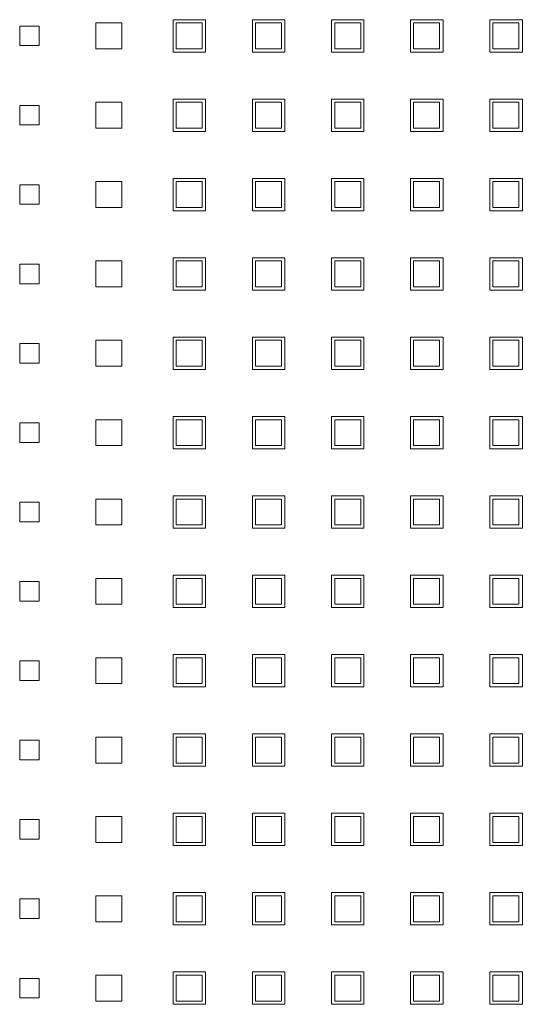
# Model space of a CAD drawing. Header units: millimetres. Extents: x -5941 to 19721, y -9230 to 6433.
# Tile 67 of 70: x 6885 to 6893, y -7162 to -7147. Entities that reach past the tile are written whole.
import ezdxf

# ---------------------------------------------------------------- set-up
doc = ezdxf.new("R2010")
doc.units = ezdxf.units.MM
doc.layers.add('GL-urzadzenia', color=6, linetype='Continuous', lineweight=20)

# ---------------------------------------------------------------- blocks, each defined once
blk = doc.blocks.new('RSen_55_ME_FB_SOg - fxza50a2veb - fully flat decoration panel - SH_daikin_tbq - standard-4997338-bottom')
at = {"lineweight": 18}
for p, q in [((-173.27, 144.81), (-173.27, 148.81)), ((-173.27, 148.81), (-169.27, 148.81)), ((-169.27, 148.81), (-169.27, 144.81)), ((-161.35, 144.31), (-161.35, 149.31)), ((-161.35, 149.31), (-156.35, 149.31)), ((-156.88, 148.81), (-160.88, 148.81)), ((-160.88, 148.81), (-160.88, 144.81)), ((-156.88, 144.81), (-156.88, 148.81)), ((-156.35, 149.31), (-156.35, 144.31)), ((-149.12, 144.31), (-149.12, 149.31)), ((-149.12, 149.31), (-144.12, 149.31)), ((-144.65, 148.81), (-148.65, 148.81)), ((-148.65, 148.81), (-148.65, 144.81)), ((-144.65, 144.81), (-144.65, 148.81)), ((-144.12, 149.31), (-144.12, 144.31)), ((-136.92, 144.31), (-136.92, 149.31)), ((-136.92, 149.31), (-131.92, 149.31)), ((-132.42, 148.81), (-136.42, 148.81)), ((-136.42, 148.81), (-136.42, 144.81)), ((-132.42, 144.81), (-132.42, 148.81)), ((-131.92, 149.31), (-131.92, 144.31)), ((-124.72, 144.31), (-124.72, 149.31)), ((-124.72, 149.31), (-119.72, 149.31)), ((-120.25, 148.81), (-124.25, 148.81)), ((-124.25, 148.81), (-124.25, 144.81)), ((-120.25, 144.81), (-120.25, 148.81)), ((-119.72, 149.31), (-119.72, 144.31)), ((-112.49, 144.31), (-112.49, 149.31)), ((-112.49, 149.31), (-107.49, 149.31)), ((-108.02, 148.81), (-112.02, 148.81)), ((-112.02, 148.81), (-112.02, 144.81)), ((-108.02, 144.81), (-108.02, 148.81)), ((-107.49, 149.31), (-107.49, 144.31)), ((-185, 148.31), (-182, 148.31)), ((-185, 145.31), (-185, 148.31)), ((-182, 148.31), (-182, 145.31)), ((-182, 145.31), (-185, 145.31)), ((-169.27, 144.81), (-173.27, 144.81)), ((-156.35, 144.31), (-161.35, 144.31)), ((-160.88, 144.81), (-156.88, 144.81)), ((-144.12, 144.31), (-149.12, 144.31)), ((-148.65, 144.81), (-144.65, 144.81)), ((-131.92, 144.31), (-136.92, 144.31)), ((-136.42, 144.81), (-132.42, 144.81)), ((-119.72, 144.31), (-124.72, 144.31)), ((-124.25, 144.81), (-120.25, 144.81)), ((-107.49, 144.31), (-112.49, 144.31)), ((-112.02, 144.81), (-108.02, 144.81)), ((-161.35, 132.08), (-161.35, 137.08)), ((-161.35, 137.08), (-156.35, 137.08)), ((-156.35, 137.08), (-156.35, 132.08)), ((-149.12, 132.08), (-149.12, 137.08)), ((-149.12, 137.08), (-144.12, 137.08)), ((-144.12, 137.08), (-144.12, 132.08)), ((-136.92, 132.08), (-136.92, 137.08)), ((-136.92, 137.08), (-131.92, 137.08)), ((-131.92, 137.08), (-131.92, 132.08)), ((-124.72, 132.08), (-124.72, 137.08)), ((-124.72, 137.08), (-119.72, 137.08)), ((-119.72, 137.08), (-119.72, 132.08)), ((-112.49, 132.08), (-112.49, 137.08)), ((-112.49, 137.08), (-107.49, 137.08)), ((-107.49, 137.08), (-107.49, 132.08)), ((-185, 136.08), (-182, 136.08)), ((-185, 133.08), (-185, 136.08)), ((-182, 136.08), (-182, 133.08)), ((-173.27, 132.58), (-173.27, 136.58)), ((-173.27, 136.58), (-169.27, 136.58)), ((-169.27, 136.58), (-169.27, 132.58)), ((-156.88, 136.58), (-160.88, 136.58)), ((-160.88, 136.58), (-160.88, 132.58)), ((-156.88, 132.58), (-156.88, 136.58)), ((-144.65, 136.58), (-148.65, 136.58)), ((-148.65, 136.58), (-148.65, 132.58)), ((-144.65, 132.58), (-144.65, 136.58)), ((-132.42, 136.58), (-136.42, 136.58)), ((-136.42, 136.58), (-136.42, 132.58)), ((-132.42, 132.58), (-132.42, 136.58)), ((-120.25, 136.58), (-124.25, 136.58)), ((-124.25, 136.58), (-124.25, 132.58)), ((-120.25, 132.58), (-120.25, 136.58)), ((-108.02, 136.58), (-112.02, 136.58)), ((-112.02, 136.58), (-112.02, 132.58)), ((-108.02, 132.58), (-108.02, 136.58)), ((-182, 133.08), (-185, 133.08)), ((-169.27, 132.58), (-173.27, 132.58)), ((-156.35, 132.08), (-161.35, 132.08)), ((-160.88, 132.58), (-156.88, 132.58)), ((-144.12, 132.08), (-149.12, 132.08)), ((-148.65, 132.58), (-144.65, 132.58)), ((-131.92, 132.08), (-136.92, 132.08)), ((-136.42, 132.58), (-132.42, 132.58)), ((-119.72, 132.08), (-124.72, 132.08)), ((-124.25, 132.58), (-120.25, 132.58)), ((-107.49, 132.08), (-112.49, 132.08)), ((-112.02, 132.58), (-108.02, 132.58)), ((-161.35, 119.85), (-161.35, 124.85)), ((-161.35, 124.85), (-156.35, 124.85)), ((-156.35, 124.85), (-156.35, 119.85)), ((-149.12, 119.85), (-149.12, 124.85)), ((-149.12, 124.85), (-144.12, 124.85)), ((-144.12, 124.85), (-144.12, 119.85)), ((-136.92, 119.85), (-136.92, 124.85)), ((-136.92, 124.85), (-131.92, 124.85)), ((-131.92, 124.85), (-131.92, 119.85)), ((-124.72, 119.85), (-124.72, 124.85)), ((-124.72, 124.85), (-119.72, 124.85)), ((-119.72, 124.85), (-119.72, 119.85)), ((-112.49, 119.85), (-112.49, 124.85)), ((-112.49, 124.85), (-107.49, 124.85)), ((-107.49, 124.85), (-107.49, 119.85)), ((-185, 123.85), (-182, 123.85)), ((-185, 120.85), (-185, 123.85)), ((-182, 123.85), (-182, 120.85)), ((-173.27, 120.35), (-173.27, 124.35)), ((-173.27, 124.35), (-169.27, 124.35)), ((-169.27, 124.35), (-169.27, 120.35)), ((-156.88, 124.35), (-160.88, 124.35)), ((-160.88, 124.35), (-160.88, 120.35)), ((-156.88, 120.35), (-156.88, 124.35)), ((-144.65, 124.35), (-148.65, 124.35)), ((-148.65, 124.35), (-148.65, 120.35)), ((-144.65, 120.35), (-144.65, 124.35)), ((-132.42, 124.35), (-136.42, 124.35)), ((-136.42, 124.35), (-136.42, 120.35)), ((-132.42, 120.35), (-132.42, 124.35)), ((-120.25, 124.35), (-124.25, 124.35)), ((-124.25, 124.35), (-124.25, 120.35)), ((-120.25, 120.35), (-120.25, 124.35)), ((-108.02, 124.35), (-112.02, 124.35)), ((-112.02, 124.35), (-112.02, 120.35)), ((-108.02, 120.35), (-108.02, 124.35)), ((-182, 120.85), (-185, 120.85)), ((-169.27, 120.35), (-173.27, 120.35)), ((-160.88, 120.35), (-156.88, 120.35)), ((-148.65, 120.35), (-144.65, 120.35)), ((-136.42, 120.35), (-132.42, 120.35)), ((-124.25, 120.35), (-120.25, 120.35)), ((-112.02, 120.35), (-108.02, 120.35)), ((-156.35, 119.85), (-161.35, 119.85)), ((-144.12, 119.85), (-149.12, 119.85)), ((-131.92, 119.85), (-136.92, 119.85)), ((-119.72, 119.85), (-124.72, 119.85)), ((-107.49, 119.85), (-112.49, 119.85)), ((-161.35, 107.62), (-161.35, 112.62)), ((-161.35, 112.62), (-156.35, 112.62)), ((-156.35, 112.62), (-156.35, 107.62)), ((-149.12, 107.62), (-149.12, 112.62)), ((-149.12, 112.62), (-144.12, 112.62)), ((-144.12, 112.62), (-144.12, 107.62)), ((-136.92, 107.62), (-136.92, 112.62)), ((-136.92, 112.62), (-131.92, 112.62)), ((-131.92, 112.62), (-131.92, 107.62)), ((-124.72, 107.62), (-124.72, 112.62)), ((-124.72, 112.62), (-119.72, 112.62)), ((-119.72, 112.62), (-119.72, 107.62)), ((-112.49, 107.62), (-112.49, 112.62)), ((-112.49, 112.62), (-107.49, 112.62)), ((-107.49, 112.62), (-107.49, 107.62)), ((-185, 111.62), (-182, 111.62)), ((-185, 108.62), (-185, 111.62)), ((-182, 111.62), (-182, 108.62)), ((-173.27, 108.12), (-173.27, 112.12)), ((-173.27, 112.12), (-169.27, 112.12)), ((-169.27, 112.12), (-169.27, 108.12)), ((-156.88, 112.12), (-160.88, 112.12)), ((-160.88, 112.12), (-160.88, 108.12)), ((-156.88, 108.12), (-156.88, 112.12)), ((-144.65, 112.12), (-148.65, 112.12)), ((-148.65, 112.12), (-148.65, 108.12)), ((-144.65, 108.12), (-144.65, 112.12)), ((-132.42, 112.12), (-136.42, 112.12)), ((-136.42, 112.12), (-136.42, 108.12)), ((-132.42, 108.12), (-132.42, 112.12)), ((-120.25, 112.12), (-124.25, 112.12)), ((-124.25, 112.12), (-124.25, 108.12)), ((-120.25, 108.12), (-120.25, 112.12)), ((-108.02, 112.12), (-112.02, 112.12)), ((-112.02, 112.12), (-112.02, 108.12)), ((-108.02, 108.12), (-108.02, 112.12)), ((-182, 108.62), (-185, 108.62)), ((-169.27, 108.12), (-173.27, 108.12)), ((-160.88, 108.12), (-156.88, 108.12)), ((-148.65, 108.12), (-144.65, 108.12)), ((-136.42, 108.12), (-132.42, 108.12)), ((-124.25, 108.12), (-120.25, 108.12)), ((-112.02, 108.12), (-108.02, 108.12)), ((-156.35, 107.62), (-161.35, 107.62)), ((-144.12, 107.62), (-149.12, 107.62)), ((-131.92, 107.62), (-136.92, 107.62)), ((-119.72, 107.62), (-124.72, 107.62)), ((-107.49, 107.62), (-112.49, 107.62)), ((-161.35, 95.39), (-161.35, 100.39)), ((-161.35, 100.39), (-156.35, 100.39)), ((-156.35, 100.39), (-156.35, 95.39)), ((-149.12, 95.39), (-149.12, 100.39)), ((-149.12, 100.39), (-144.12, 100.39)), ((-144.12, 100.39), (-144.12, 95.39)), ((-136.92, 95.39), (-136.92, 100.39)), ((-136.92, 100.39), (-131.92, 100.39)), ((-131.92, 100.39), (-131.92, 95.39)), ((-124.72, 95.39), (-124.72, 100.39)), ((-124.72, 100.39), (-119.72, 100.39)), ((-119.72, 100.39), (-119.72, 95.39)), ((-112.49, 95.39), (-112.49, 100.39)), ((-112.49, 100.39), (-107.49, 100.39)), ((-107.49, 100.39), (-107.49, 95.39)), ((-185, 99.39), (-182, 99.39)), ((-185, 96.39), (-185, 99.39)), ((-182, 99.39), (-182, 96.39)), ((-173.27, 95.89), (-173.27, 99.89)), ((-173.27, 99.89), (-169.27, 99.89)), ((-169.27, 99.89), (-169.27, 95.89)), ((-156.88, 99.89), (-160.88, 99.89)), ((-160.88, 99.89), (-160.88, 95.89)), ((-156.88, 95.89), (-156.88, 99.89)), ((-144.65, 99.89), (-148.65, 99.89)), ((-148.65, 99.89), (-148.65, 95.89)), ((-144.65, 95.89), (-144.65, 99.89)), ((-132.42, 99.89), (-136.42, 99.89)), ((-136.42, 99.89), (-136.42, 95.89)), ((-132.42, 95.89), (-132.42, 99.89)), ((-120.25, 99.89), (-124.25, 99.89)), ((-124.25, 99.89), (-124.25, 95.89)), ((-120.25, 95.89), (-120.25, 99.89)), ((-108.02, 99.89), (-112.02, 99.89)), ((-112.02, 99.89), (-112.02, 95.89)), ((-108.02, 95.89), (-108.02, 99.89)), ((-182, 96.39), (-185, 96.39)), ((-169.27, 95.89), (-173.27, 95.89)), ((-160.88, 95.89), (-156.88, 95.89)), ((-148.65, 95.89), (-144.65, 95.89)), ((-136.42, 95.89), (-132.42, 95.89)), ((-124.25, 95.89), (-120.25, 95.89)), ((-112.02, 95.89), (-108.02, 95.89)), ((-156.35, 95.39), (-161.35, 95.39)), ((-144.12, 95.39), (-149.12, 95.39)), ((-131.92, 95.39), (-136.92, 95.39)), ((-119.72, 95.39), (-124.72, 95.39)), ((-107.49, 95.39), (-112.49, 95.39)), ((-161.35, 83.16), (-161.35, 88.16)), ((-161.35, 88.16), (-156.35, 88.16)), ((-156.35, 88.16), (-156.35, 83.16)), ((-149.12, 83.16), (-149.12, 88.16)), ((-149.12, 88.16), (-144.12, 88.16)), ((-144.12, 88.16), (-144.12, 83.16)), ((-136.92, 83.16), (-136.92, 88.16)), ((-136.92, 88.16), (-131.92, 88.16)), ((-131.92, 88.16), (-131.92, 83.16)), ((-124.72, 83.16), (-124.72, 88.16)), ((-124.72, 88.16), (-119.72, 88.16)), ((-119.72, 88.16), (-119.72, 83.16)), ((-112.49, 83.16), (-112.49, 88.16)), ((-112.49, 88.16), (-107.49, 88.16)), ((-107.49, 88.16), (-107.49, 83.16)), ((-185, 87.16), (-182, 87.16)), ((-185, 84.16), (-185, 87.16)), ((-182, 87.16), (-182, 84.16)), ((-173.27, 83.66), (-173.27, 87.66)), ((-173.27, 87.66), (-169.27, 87.66)), ((-169.27, 87.66), (-169.27, 83.66)), ((-156.88, 87.66), (-160.88, 87.66)), ((-160.88, 87.66), (-160.88, 83.66)), ((-156.88, 83.66), (-156.88, 87.66)), ((-144.65, 87.66), (-148.65, 87.66)), ((-148.65, 87.66), (-148.65, 83.66)), ((-144.65, 83.66), (-144.65, 87.66)), ((-132.42, 87.66), (-136.42, 87.66)), ((-136.42, 87.66), (-136.42, 83.66)), ((-132.42, 83.66), (-132.42, 87.66)), ((-120.25, 87.66), (-124.25, 87.66)), ((-124.25, 87.66), (-124.25, 83.66)), ((-120.25, 83.66), (-120.25, 87.66)), ((-108.02, 87.66), (-112.02, 87.66)), ((-112.02, 87.66), (-112.02, 83.66)), ((-108.02, 83.66), (-108.02, 87.66)), ((-182, 84.16), (-185, 84.16)), ((-169.27, 83.66), (-173.27, 83.66)), ((-160.88, 83.66), (-156.88, 83.66)), ((-148.65, 83.66), (-144.65, 83.66)), ((-136.42, 83.66), (-132.42, 83.66)), ((-124.25, 83.66), (-120.25, 83.66)), ((-112.02, 83.66), (-108.02, 83.66)), ((-156.35, 83.16), (-161.35, 83.16)), ((-144.12, 83.16), (-149.12, 83.16)), ((-131.92, 83.16), (-136.92, 83.16)), ((-119.72, 83.16), (-124.72, 83.16)), ((-107.49, 83.16), (-112.49, 83.16)), ((-161.35, 70.93), (-161.35, 75.93)), ((-161.35, 75.93), (-156.35, 75.93)), ((-156.35, 75.93), (-156.35, 70.93)), ((-149.12, 70.93), (-149.12, 75.93)), ((-149.12, 75.93), (-144.12, 75.93)), ((-144.12, 75.93), (-144.12, 70.93)), ((-136.92, 70.93), (-136.92, 75.93)), ((-136.92, 75.93), (-131.92, 75.93)), ((-131.92, 75.93), (-131.92, 70.93)), ((-124.72, 70.93), (-124.72, 75.93)), ((-124.72, 75.93), (-119.72, 75.93)), ((-119.72, 75.93), (-119.72, 70.93)), ((-112.49, 70.93), (-112.49, 75.93)), ((-112.49, 75.93), (-107.49, 75.93)), ((-107.49, 75.93), (-107.49, 70.93)), ((-185, 74.93), (-182, 74.93)), ((-185, 71.93), (-185, 74.93)), ((-182, 74.93), (-182, 71.93)), ((-173.27, 71.43), (-173.27, 75.43)), ((-173.27, 75.43), (-169.27, 75.43)), ((-169.27, 75.43), (-169.27, 71.43)), ((-156.88, 75.43), (-160.88, 75.43)), ((-160.88, 75.43), (-160.88, 71.43)), ((-156.88, 71.43), (-156.88, 75.43)), ((-144.65, 75.43), (-148.65, 75.43)), ((-148.65, 75.43), (-148.65, 71.43)), ((-144.65, 71.43), (-144.65, 75.43)), ((-132.42, 75.43), (-136.42, 75.43)), ((-136.42, 75.43), (-136.42, 71.43)), ((-132.42, 71.43), (-132.42, 75.43)), ((-120.25, 75.43), (-124.25, 75.43)), ((-124.25, 75.43), (-124.25, 71.43)), ((-120.25, 71.43), (-120.25, 75.43)), ((-108.02, 75.43), (-112.02, 75.43)), ((-112.02, 75.43), (-112.02, 71.43)), ((-108.02, 71.43), (-108.02, 75.43)), ((-182, 71.93), (-185, 71.93)), ((-169.27, 71.43), (-173.27, 71.43)), ((-160.88, 71.43), (-156.88, 71.43)), ((-148.65, 71.43), (-144.65, 71.43)), ((-136.42, 71.43), (-132.42, 71.43)), ((-124.25, 71.43), (-120.25, 71.43)), ((-112.02, 71.43), (-108.02, 71.43)), ((-156.35, 70.93), (-161.35, 70.93)), ((-144.12, 70.93), (-149.12, 70.93)), ((-131.92, 70.93), (-136.92, 70.93)), ((-119.72, 70.93), (-124.72, 70.93)), ((-107.49, 70.93), (-112.49, 70.93)), ((-185, 62.7), (-182, 62.7)), ((-185, 59.7), (-185, 62.7)), ((-182, 62.7), (-182, 59.7)), ((-173.27, 59.2), (-173.27, 63.2)), ((-173.27, 63.2), (-169.27, 63.2)), ((-169.27, 63.2), (-169.27, 59.2)), ((-161.35, 58.7), (-161.35, 63.7)), ((-161.35, 63.7), (-156.35, 63.7)), ((-156.88, 63.2), (-160.88, 63.2)), ((-160.88, 63.2), (-160.88, 59.2)), ((-156.88, 59.2), (-156.88, 63.2)), ((-156.35, 63.7), (-156.35, 58.7)), ((-149.12, 58.7), (-149.12, 63.7)), ((-149.12, 63.7), (-144.12, 63.7)), ((-144.65, 63.2), (-148.65, 63.2)), ((-148.65, 63.2), (-148.65, 59.2)), ((-144.65, 59.2), (-144.65, 63.2)), ((-144.12, 63.7), (-144.12, 58.7)), ((-136.92, 58.7), (-136.92, 63.7)), ((-136.92, 63.7), (-131.92, 63.7)), ((-132.42, 63.2), (-136.42, 63.2)), ((-136.42, 63.2), (-136.42, 59.2)), ((-132.42, 59.2), (-132.42, 63.2)), ((-131.92, 63.7), (-131.92, 58.7)), ((-124.72, 58.7), (-124.72, 63.7)), ((-124.72, 63.7), (-119.72, 63.7)), ((-120.25, 63.2), (-124.25, 63.2)), ((-124.25, 63.2), (-124.25, 59.2)), ((-120.25, 59.2), (-120.25, 63.2)), ((-119.72, 63.7), (-119.72, 58.7)), ((-112.49, 58.7), (-112.49, 63.7)), ((-112.49, 63.7), (-107.49, 63.7)), ((-108.02, 63.2), (-112.02, 63.2)), ((-112.02, 63.2), (-112.02, 59.2)), ((-108.02, 59.2), (-108.02, 63.2)), ((-107.49, 63.7), (-107.49, 58.7)), ((-182, 59.7), (-185, 59.7)), ((-169.27, 59.2), (-173.27, 59.2)), ((-160.88, 59.2), (-156.88, 59.2)), ((-148.65, 59.2), (-144.65, 59.2)), ((-136.42, 59.2), (-132.42, 59.2)), ((-124.25, 59.2), (-120.25, 59.2)), ((-112.02, 59.2), (-108.02, 59.2)), ((-156.35, 58.7), (-161.35, 58.7)), ((-144.12, 58.7), (-149.12, 58.7)), ((-131.92, 58.7), (-136.92, 58.7)), ((-119.72, 58.7), (-124.72, 58.7)), ((-107.49, 58.7), (-112.49, 58.7)), ((-185, 50.47), (-182, 50.47)), ((-185, 47.47), (-185, 50.47)), ((-182, 50.47), (-182, 47.47)), ((-173.27, 46.97), (-173.27, 50.97)), ((-173.27, 50.97), (-169.27, 50.97)), ((-169.27, 50.97), (-169.27, 46.97)), ((-161.35, 46.47), (-161.35, 51.47)), ((-161.35, 51.47), (-156.35, 51.47)), ((-156.88, 50.97), (-160.88, 50.97)), ((-160.88, 50.97), (-160.88, 46.97)), ((-156.88, 46.97), (-156.88, 50.97)), ((-156.35, 51.47), (-156.35, 46.47)), ((-149.12, 46.47), (-149.12, 51.47)), ((-149.12, 51.47), (-144.12, 51.47)), ((-144.65, 50.97), (-148.65, 50.97)), ((-148.65, 50.97), (-148.65, 46.97)), ((-144.65, 46.97), (-144.65, 50.97)), ((-144.12, 51.47), (-144.12, 46.47)), ((-136.92, 46.47), (-136.92, 51.47)), ((-136.92, 51.47), (-131.92, 51.47)), ((-132.42, 50.97), (-136.42, 50.97)), ((-136.42, 50.97), (-136.42, 46.97)), ((-132.42, 46.97), (-132.42, 50.97)), ((-131.92, 51.47), (-131.92, 46.47)), ((-124.72, 46.47), (-124.72, 51.47)), ((-124.72, 51.47), (-119.72, 51.47)), ((-120.25, 50.97), (-124.25, 50.97)), ((-124.25, 50.97), (-124.25, 46.97)), ((-120.25, 46.97), (-120.25, 50.97)), ((-119.72, 51.47), (-119.72, 46.47)), ((-112.49, 46.47), (-112.49, 51.47)), ((-112.49, 51.47), (-107.49, 51.47)), ((-108.02, 50.97), (-112.02, 50.97)), ((-112.02, 50.97), (-112.02, 46.97)), ((-108.02, 46.97), (-108.02, 50.97)), ((-107.49, 51.47), (-107.49, 46.47)), ((-182, 47.47), (-185, 47.47)), ((-169.27, 46.97), (-173.27, 46.97)), ((-156.35, 46.47), (-161.35, 46.47)), ((-160.88, 46.97), (-156.88, 46.97)), ((-144.12, 46.47), (-149.12, 46.47)), ((-148.65, 46.97), (-144.65, 46.97)), ((-131.92, 46.47), (-136.92, 46.47)), ((-136.42, 46.97), (-132.42, 46.97)), ((-119.72, 46.47), (-124.72, 46.47)), ((-124.25, 46.97), (-120.25, 46.97)), ((-107.49, 46.47), (-112.49, 46.47)), ((-112.02, 46.97), (-108.02, 46.97)), ((-185, 38.24), (-182, 38.24)), ((-185, 35.24), (-185, 38.24)), ((-182, 38.24), (-182, 35.24)), ((-173.27, 34.74), (-173.27, 38.74)), ((-173.27, 38.74), (-169.27, 38.74)), ((-169.27, 38.74), (-169.27, 34.74)), ((-161.35, 34.24), (-161.35, 39.24)), ((-161.35, 39.24), (-156.35, 39.24)), ((-156.88, 38.74), (-160.88, 38.74)), ((-160.88, 38.74), (-160.88, 34.74)), ((-156.88, 34.74), (-156.88, 38.74)), ((-156.35, 39.24), (-156.35, 34.24)), ((-149.12, 34.24), (-149.12, 39.24)), ((-149.12, 39.24), (-144.12, 39.24)), ((-144.65, 38.74), (-148.65, 38.74)), ((-148.65, 38.74), (-148.65, 34.74)), ((-144.65, 34.74), (-144.65, 38.74)), ((-144.12, 39.24), (-144.12, 34.24)), ((-136.92, 34.24), (-136.92, 39.24)), ((-136.92, 39.24), (-131.92, 39.24)), ((-132.42, 38.74), (-136.42, 38.74)), ((-136.42, 38.74), (-136.42, 34.74)), ((-132.42, 34.74), (-132.42, 38.74)), ((-131.92, 39.24), (-131.92, 34.24)), ((-124.72, 34.24), (-124.72, 39.24)), ((-124.72, 39.24), (-119.72, 39.24)), ((-120.25, 38.74), (-124.25, 38.74)), ((-124.25, 38.74), (-124.25, 34.74)), ((-120.25, 34.74), (-120.25, 38.74)), ((-119.72, 39.24), (-119.72, 34.24)), ((-112.49, 34.24), (-112.49, 39.24)), ((-112.49, 39.24), (-107.49, 39.24)), ((-108.02, 38.74), (-112.02, 38.74)), ((-112.02, 38.74), (-112.02, 34.74)), ((-108.02, 34.74), (-108.02, 38.74)), ((-107.49, 39.24), (-107.49, 34.24)), ((-182, 35.24), (-185, 35.24)), ((-169.27, 34.74), (-173.27, 34.74)), ((-156.35, 34.24), (-161.35, 34.24)), ((-160.88, 34.74), (-156.88, 34.74)), ((-144.12, 34.24), (-149.12, 34.24)), ((-148.65, 34.74), (-144.65, 34.74)), ((-131.92, 34.24), (-136.92, 34.24)), ((-136.42, 34.74), (-132.42, 34.74)), ((-119.72, 34.24), (-124.72, 34.24)), ((-124.25, 34.74), (-120.25, 34.74)), ((-107.49, 34.24), (-112.49, 34.24)), ((-112.02, 34.74), (-108.02, 34.74)), ((-185, 26.01), (-182, 26.01)), ((-185, 23.01), (-185, 26.01)), ((-182, 26.01), (-182, 23.01)), ((-173.27, 22.51), (-173.27, 26.51)), ((-173.27, 26.51), (-169.27, 26.51)), ((-169.27, 26.51), (-169.27, 22.51)), ((-161.35, 22.01), (-161.35, 27.01)), ((-161.35, 27.01), (-156.35, 27.01)), ((-156.88, 26.51), (-160.88, 26.51)), ((-160.88, 26.51), (-160.88, 22.51)), ((-156.88, 22.51), (-156.88, 26.51)), ((-156.35, 27.01), (-156.35, 22.01)), ((-149.12, 22.01), (-149.12, 27.01)), ((-149.12, 27.01), (-144.12, 27.01)), ((-144.65, 26.51), (-148.65, 26.51)), ((-148.65, 26.51), (-148.65, 22.51)), ((-144.65, 22.51), (-144.65, 26.51)), ((-144.12, 27.01), (-144.12, 22.01)), ((-136.92, 22.01), (-136.92, 27.01)), ((-136.92, 27.01), (-131.92, 27.01)), ((-132.42, 26.51), (-136.42, 26.51)), ((-136.42, 26.51), (-136.42, 22.51)), ((-132.42, 22.51), (-132.42, 26.51)), ((-131.92, 27.01), (-131.92, 22.01)), ((-124.72, 22.01), (-124.72, 27.01)), ((-124.72, 27.01), (-119.72, 27.01)), ((-120.25, 26.51), (-124.25, 26.51)), ((-124.25, 26.51), (-124.25, 22.51)), ((-120.25, 22.51), (-120.25, 26.51)), ((-119.72, 27.01), (-119.72, 22.01)), ((-112.49, 22.01), (-112.49, 27.01)), ((-112.49, 27.01), (-107.49, 27.01)), ((-108.02, 26.51), (-112.02, 26.51)), ((-112.02, 26.51), (-112.02, 22.51)), ((-108.02, 22.51), (-108.02, 26.51)), ((-107.49, 27.01), (-107.49, 22.01)), ((-182, 23.01), (-185, 23.01)), ((-169.27, 22.51), (-173.27, 22.51)), ((-156.35, 22.01), (-161.35, 22.01)), ((-160.88, 22.51), (-156.88, 22.51)), ((-144.12, 22.01), (-149.12, 22.01)), ((-148.65, 22.51), (-144.65, 22.51)), ((-131.92, 22.01), (-136.92, 22.01)), ((-136.42, 22.51), (-132.42, 22.51)), ((-119.72, 22.01), (-124.72, 22.01)), ((-124.25, 22.51), (-120.25, 22.51)), ((-107.49, 22.01), (-112.49, 22.01)), ((-112.02, 22.51), (-108.02, 22.51)), ((-185, 13.78), (-182, 13.78)), ((-185, 10.78), (-185, 13.78)), ((-182, 13.78), (-182, 10.78)), ((-173.27, 10.28), (-173.27, 14.28)), ((-173.27, 14.28), (-169.27, 14.28)), ((-169.27, 14.28), (-169.27, 10.28)), ((-161.35, 9.78), (-161.35, 14.78)), ((-161.35, 14.78), (-156.35, 14.78)), ((-156.88, 14.28), (-160.88, 14.28)), ((-160.88, 14.28), (-160.88, 10.28)), ((-156.88, 10.28), (-156.88, 14.28)), ((-156.35, 14.78), (-156.35, 9.78)), ((-149.12, 9.78), (-149.12, 14.78)), ((-149.12, 14.78), (-144.12, 14.78)), ((-144.65, 14.28), (-148.65, 14.28)), ((-148.65, 14.28), (-148.65, 10.28)), ((-144.65, 10.28), (-144.65, 14.28)), ((-144.12, 14.78), (-144.12, 9.78)), ((-136.92, 9.78), (-136.92, 14.78)), ((-136.92, 14.78), (-131.92, 14.78)), ((-132.42, 14.28), (-136.42, 14.28)), ((-136.42, 14.28), (-136.42, 10.28)), ((-132.42, 10.28), (-132.42, 14.28)), ((-131.92, 14.78), (-131.92, 9.78)), ((-124.72, 9.78), (-124.72, 14.78)), ((-124.72, 14.78), (-119.72, 14.78)), ((-120.25, 14.28), (-124.25, 14.28)), ((-124.25, 14.28), (-124.25, 10.28)), ((-120.25, 10.28), (-120.25, 14.28)), ((-119.72, 14.78), (-119.72, 9.78)), ((-112.49, 9.78), (-112.49, 14.78)), ((-112.49, 14.78), (-107.49, 14.78)), ((-108.02, 14.28), (-112.02, 14.28)), ((-112.02, 14.28), (-112.02, 10.28)), ((-108.02, 10.28), (-108.02, 14.28)), ((-107.49, 14.78), (-107.49, 9.78)), ((-182, 10.78), (-185, 10.78)), ((-169.27, 10.28), (-173.27, 10.28)), ((-156.35, 9.78), (-161.35, 9.78)), ((-160.88, 10.28), (-156.88, 10.28)), ((-144.12, 9.78), (-149.12, 9.78)), ((-148.65, 10.28), (-144.65, 10.28)), ((-131.92, 9.78), (-136.92, 9.78)), ((-136.42, 10.28), (-132.42, 10.28)), ((-119.72, 9.78), (-124.72, 9.78)), ((-124.25, 10.28), (-120.25, 10.28)), ((-107.49, 9.78), (-112.49, 9.78)), ((-112.02, 10.28), (-108.02, 10.28)), ((-185, 1.55), (-182, 1.55)), ((-185, -1.45), (-185, 1.55)), ((-182, 1.55), (-182, -1.45)), ((-173.27, -1.95), (-173.27, 2.05)), ((-173.27, 2.05), (-169.27, 2.05)), ((-169.27, 2.05), (-169.27, -1.95)), ((-161.35, -2.45), (-161.35, 2.55)), ((-161.35, 2.55), (-156.35, 2.55)), ((-156.88, 2.05), (-160.88, 2.05)), ((-160.88, 2.05), (-160.88, -1.95)), ((-156.88, -1.95), (-156.88, 2.05)), ((-156.35, 2.55), (-156.35, -2.45)), ((-149.12, -2.45), (-149.12, 2.55)), ((-149.12, 2.55), (-144.12, 2.55)), ((-144.65, 2.05), (-148.65, 2.05)), ((-148.65, 2.05), (-148.65, -1.95)), ((-144.65, -1.95), (-144.65, 2.05)), ((-144.12, 2.55), (-144.12, -2.45)), ((-136.92, -2.45), (-136.92, 2.55)), ((-136.92, 2.55), (-131.92, 2.55)), ((-132.42, 2.05), (-136.42, 2.05)), ((-136.42, 2.05), (-136.42, -1.95)), ((-132.42, -1.95), (-132.42, 2.05)), ((-131.92, 2.55), (-131.92, -2.45)), ((-124.72, -2.45), (-124.72, 2.55)), ((-124.72, 2.55), (-119.72, 2.55)), ((-120.25, 2.05), (-124.25, 2.05)), ((-124.25, 2.05), (-124.25, -1.95)), ((-120.25, -1.95), (-120.25, 2.05)), ((-119.72, 2.55), (-119.72, -2.45)), ((-112.49, -2.45), (-112.49, 2.55)), ((-112.49, 2.55), (-107.49, 2.55)), ((-108.02, 2.05), (-112.02, 2.05)), ((-112.02, 2.05), (-112.02, -1.95)), ((-108.02, -1.95), (-108.02, 2.05)), ((-107.49, 2.55), (-107.49, -2.45)), ((-182, -1.45), (-185, -1.45)), ((-169.27, -1.95), (-173.27, -1.95)), ((-156.35, -2.45), (-161.35, -2.45)), ((-160.88, -1.95), (-156.88, -1.95)), ((-144.12, -2.45), (-149.12, -2.45)), ((-148.65, -1.95), (-144.65, -1.95)), ((-131.92, -2.45), (-136.92, -2.45)), ((-136.42, -1.95), (-132.42, -1.95)), ((-119.72, -2.45), (-124.72, -2.45)), ((-124.25, -1.95), (-120.25, -1.95)), ((-107.49, -2.45), (-112.49, -2.45)), ((-112.02, -1.95), (-108.02, -1.95))]:
    blk.add_line(p, q, dxfattribs=at)
blk = doc.blocks.new('2658cea6-5bf1-4a8d-8ecb-1a42f1d0a86a')
at = {"lineweight": 18}
blk.add_blockref('RSen_55_ME_FB_SOg - fxza50a2veb - fully flat decoration panel - SH_daikin_tbq - standard-4997338-bottom', (0, 0), dxfattribs=at)
blk = doc.blocks.new('116a95a6-ef70-443d-9a1b-21b416471860')
at = {"layer": 'GL-urzadzenia', "xscale": 0.1, "yscale": 0.1, "zscale": 0.1}
blk.add_blockref('2658cea6-5bf1-4a8d-8ecb-1a42f1d0a86a', (35.05, -31), dxfattribs=at)

msp = doc.modelspace()

# ---------------------------------------------------------------- block references
at = {"layer": 'GL-urzadzenia'}
msp.add_blockref('116a95a6-ef70-443d-9a1b-21b416471860', (6868.705, -7130.666), dxfattribs=at)

doc.saveas('drawing.dxf')
